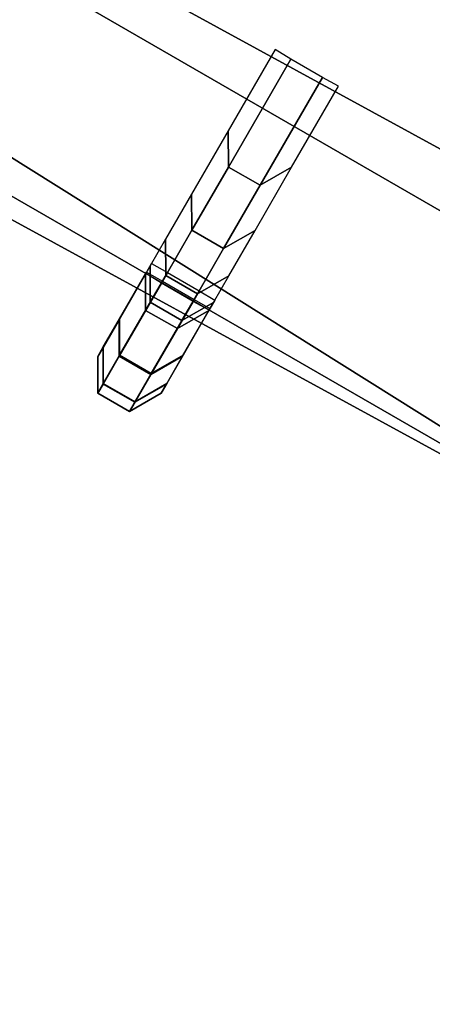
# Model space of a CAD drawing. Header units: inches. Extents: x 0 to 54.6, y -45.5 to 0.
# Tile 19 of 256: x 17.3914 to 17.4501, y -32.7408 to -32.6007. Entities that reach past the tile are written whole.
import ezdxf

# ---------------------------------------------------------------- set-up
doc = ezdxf.new("R2010")
doc.units = ezdxf.units.IN
doc.header["$LTSCALE"] = 0.03937
doc.header["$MEASUREMENT"] = 0
doc.layers.add('A-FURN-3-ST', color=151, linetype='Continuous')
doc.layers.add('A-FURN-3-STITCH', color=15, linetype='Continuous')

msp = doc.modelspace()

# ---------------------------------------------------------------- meshes
at = {"layer": 'A-FURN-3-ST'}
mesh = msp.add_polyface(dxfattribs=at)
corners = [(39.06533, -20.74006, 18), (38.16059, -19.54172, 17.96252), (37.47142, -19.32054, 18), (36.57999, -18.20316, 17.96252), (35.82597, -17.9611, 18), (38.67381, -18.95725, 17.1847), (38.69854, -18.92909, 16.9), (37.07195, -17.60069, 17.1847), (38.6013, -19.03983, 17.45), (37.00245, -17.68581, 17.45), (36.89188, -17.82121, 17.67782), (38.48596, -19.17118, 17.67782), (36.74779, -17.99767, 17.85263), (38.33564, -19.34237, 17.85263), (38.69854, -18.92909, 5.5), (37.09566, -17.57166, 16.9), (38.67335, -18.95762, 5.30866), (37.09566, -17.57166, 5.5), (38.36833, -19.30453, 5), (36.90024, -17.81057, 5.03806), (38.49465, -19.16082, 5.03806), (20.55498, -34.05621, 5), (19.17363, -33.12322, 5), (50.23391, -33.70876, 5), (17.75, -32.2561, 5), (49.15289, -31.92886, 5), (16.28724, -31.45676, 5), (48.00884, -30.18881, 5), (46.80321, -28.49085, 5), (45.53756, -26.83713, 5), (44.21351, -25.2298, 5), (42.83275, -23.67091, 5), (41.39707, -22.16245, 5), (39.90829, -20.70637, 5), (36.77916, -17.95873, 5), (14.78857, -30.72697, 5), (35.14282, -16.67069, 5), (33.46141, -15.44207, 5), (31.73709, -14.27445, 5), (29.97207, -13.16931, 5), (28.16861, -12.12808, 5), (20.90301, -33.56747, 18), (49.71429, -34.00877, 18), (19.49801, -32.61847, 18), (48.60507, -32.18524, 18), (18.05, -31.73648, 18), (16.56218, -30.92346, 18), (47.429, -30.4041, 18), (46.18769, -28.6678, 18), (44.88285, -26.97872, 18), (43.51627, -25.33919, 18), (42.08984, -23.75146, 18), (40.60551, -22.21771, 18), (34.13123, -16.66361, 18), (32.38955, -15.42985, 18), (30.60332, -14.26152, 18), (15.03782, -30.18119, 18), (28.775, -13.16024, 18), (26.9071, -12.12751, 18)]
mesh.append_faces([[corners[k] for k in face] for face in [(0, 1, 2), (2, 1, 3), (2, 3, 4), (5, 6, 7), (8, 9, 10, 11), (11, 10, 12, 13), (13, 12, 3, 1), (6, 14, 15), (14, 16, 17), (18, 19, 20), (21, 22, 23), (23, 22, 24), (25, 24, 26), (25, 26, 27), (27, 26, 28), (28, 26, 29), (29, 26, 30), (30, 26, 31), (31, 26, 32), (32, 26, 33), (33, 26, 18), (18, 26, 34), (34, 35, 36), (36, 35, 37), (37, 35, 38), (38, 35, 39), (39, 35, 40), (41, 42, 43), (43, 44, 45), (45, 44, 46), (46, 44, 47), (46, 47, 48), (48, 49, 46), (46, 49, 50), (46, 50, 51), (51, 52, 46), (46, 52, 0), (46, 0, 2), (2, 4, 46), (46, 4, 53), (46, 53, 54), (54, 55, 46), (56, 55, 57), (56, 57, 58)]])
mesh = msp.add_polyface(dxfattribs=at)
corners = [(19.95572, -33.25937, 17.96252), (19.49801, -32.61847, 18), (18.59984, -32.39311, 17.96252), (18.05, -31.73648, 18), (17.20642, -31.58862, 17.96252), (16.56218, -30.92346, 18), (15.77828, -30.84753, 17.96252), (15.03782, -30.18119, 18), (15.43562, -31.5458, 17.1847), (16.05798, -31.90111, 16.9), (16.83274, -32.2708, 17.1847), (16.88554, -32.17442, 17.45), (15.48403, -31.44715, 17.45), (16.96952, -32.0211, 17.67782), (15.56104, -31.29021, 17.67782), (17.07897, -31.8213, 17.85263), (15.6614, -31.08569, 17.85263), (17.5, -32.68911, 16.9), (18.1959, -33.05782, 17.1847), (18.25297, -32.96391, 17.45), (18.34375, -32.81452, 17.67782), (18.46206, -32.61983, 17.85263), (18.90344, -33.54393, 16.9), (19.52233, -33.90526, 17.1847), (19.58356, -33.81401, 17.45), (19.68096, -33.66885, 17.67782), (19.8079, -33.47967, 17.85263), (18.90344, -33.54393, 5.5), (20.26521, -34.46369, 16.9), (17.5, -32.68911, 5.5), (16.05798, -31.90111, 5.5), (14.58057, -31.18166, 5.5), (19.17363, -33.12322, 5), (19.07025, -33.28423, 5.03806), (17.75, -32.2561, 5), (17.65433, -32.4218, 5.03806), (16.19949, -31.6268, 5.03806), (17.57322, -32.56228, 5.14645), (16.1251, -31.77095, 5.14645), (17.51903, -32.65615, 5.30866), (16.07541, -31.86727, 5.30866), (18.92403, -33.51192, 5.30866), (20.26521, -34.46369, 5.5), (14.70893, -30.90096, 5.03806), (16.28724, -31.45676, 5), (18.9826, -33.42073, 5.14645)]
mesh.append_faces([[corners[k] for k in face] for face in [(0, 1, 2), (2, 1, 3), (2, 3, 4), (4, 3, 5), (4, 5, 6), (6, 5, 7), (8, 9, 10), (8, 10, 11, 12), (12, 11, 13, 14), (14, 13, 15, 16), (16, 15, 4, 6), (9, 17, 10), (10, 17, 18), (10, 18, 19, 11), (11, 19, 20, 13), (13, 20, 21, 15), (15, 21, 2, 4), (17, 22, 18), (18, 22, 23), (18, 23, 24, 19), (19, 24, 25, 20), (20, 25, 26, 21), (21, 26, 0, 2), (27, 28, 22), (27, 22, 29), (29, 22, 17), (29, 17, 30), (30, 17, 9), (30, 9, 31), (32, 33, 34), (34, 33, 35), (34, 35, 36), (36, 35, 37, 38), (38, 37, 39, 40), (40, 39, 29), (29, 39, 27), (27, 39, 41), (27, 41, 42), (29, 30, 40), (40, 30, 31), (43, 44, 36), (44, 34, 36), (45, 41, 39, 37), (33, 45, 37, 35)]])
at = {"layer": 'A-FURN-3-STITCH'}
mesh = msp.add_polymesh((7, 4), dxfattribs=at)
for k, corner in enumerate([(17.4102, -32.63541, 16.95237), (17.41247, -32.63668, 16.95237), (17.41698, -32.63929, 16.95237), (17.41922, -32.64061, 16.95237), (17.40933, -32.63691, 16.99144), (17.40936, -32.64208, 16.99212), (17.41387, -32.64468, 16.99212), (17.41835, -32.64212, 16.99144), (17.41, -32.63576, 17.03052), (17.41002, -32.64092, 17.0312), (17.41453, -32.64353, 17.0312), (17.41902, -32.64097, 17.03052), (17.41219, -32.63196, 17.06937), (17.41222, -32.63712, 17.07005), (17.41673, -32.63973, 17.07005), (17.42121, -32.63717, 17.06937), (17.4159, -32.62553, 17.10776), (17.41593, -32.63069, 17.10844), (17.42044, -32.6333, 17.10844), (17.42492, -32.63074, 17.10776), (17.42111, -32.61652, 17.14545), (17.42114, -32.62168, 17.14613), (17.42565, -32.62428, 17.14613), (17.43013, -32.62172, 17.14545), (17.42778, -32.60497, 17.18221), (17.43001, -32.60631, 17.18222), (17.43452, -32.60892, 17.18222), (17.4368, -32.61018, 17.18221)]):
    mesh.set_mesh_vertex(divmod(k, 4), corner)
mesh = msp.add_polymesh((7, 4), dxfattribs=at)
for k, corner in enumerate([(17.40949, -32.63664, 16.6649), (17.41176, -32.63791, 16.6649), (17.41627, -32.64052, 16.6649), (17.41851, -32.64184, 16.6649), (17.40566, -32.64327, 16.70324), (17.40566, -32.64848, 16.70324), (17.41017, -32.65108, 16.70324), (17.41468, -32.64848, 16.70324), (17.40334, -32.64729, 16.74207), (17.40334, -32.65249, 16.74206), (17.40785, -32.6551, 16.74206), (17.41236, -32.65249, 16.74207), (17.40256, -32.64865, 16.78114), (17.40256, -32.65386, 16.78113), (17.40707, -32.65646, 16.78113), (17.41158, -32.65386, 16.78114), (17.4033, -32.64736, 16.82021), (17.4033, -32.65257, 16.82021), (17.40781, -32.65517, 16.82021), (17.41232, -32.65257, 16.82021), (17.40558, -32.64342, 16.85905), (17.40558, -32.64862, 16.85904), (17.41009, -32.65123, 16.85904), (17.4146, -32.64862, 16.85905), (17.40937, -32.63685, 16.89741), (17.4116, -32.63819, 16.89741), (17.41611, -32.6408, 16.89741), (17.41839, -32.64206, 16.89741)]):
    mesh.set_mesh_vertex(divmod(k, 4), corner)
mesh = msp.add_polymesh((7, 4), dxfattribs=at)
for k, corner in enumerate([(17.40949, -32.63664, 16.38685), (17.41176, -32.63791, 16.38685), (17.41627, -32.64052, 16.38685), (17.41851, -32.64184, 16.38685), (17.40566, -32.64327, 16.42519), (17.40566, -32.64848, 16.42519), (17.41017, -32.65108, 16.42519), (17.41468, -32.64848, 16.42519), (17.40334, -32.64729, 16.46402), (17.40334, -32.65249, 16.46402), (17.40785, -32.6551, 16.46402), (17.41236, -32.65249, 16.46402), (17.40256, -32.64865, 16.50309), (17.40256, -32.65386, 16.50308), (17.40707, -32.65646, 16.50308), (17.41158, -32.65386, 16.50309), (17.4033, -32.64736, 16.54216), (17.4033, -32.65257, 16.54216), (17.40781, -32.65517, 16.54216), (17.41232, -32.65257, 16.54216), (17.40558, -32.64342, 16.581), (17.40558, -32.64862, 16.58099), (17.41009, -32.65123, 16.58099), (17.4146, -32.64862, 16.581), (17.40937, -32.63685, 16.61936), (17.4116, -32.63819, 16.61936), (17.41611, -32.6408, 16.61936), (17.41839, -32.64206, 16.61936)]):
    mesh.set_mesh_vertex(divmod(k, 4), corner)
mesh = msp.add_polymesh((7, 4), dxfattribs=at)
for k, corner in enumerate([(17.40949, -32.63664, 16.1088), (17.41176, -32.63791, 16.1088), (17.41627, -32.64052, 16.1088), (17.41851, -32.64184, 16.1088), (17.40566, -32.64327, 16.14715), (17.40566, -32.64848, 16.14714), (17.41017, -32.65108, 16.14714), (17.41468, -32.64848, 16.14715), (17.40334, -32.64729, 16.18597), (17.40334, -32.65249, 16.18597), (17.40785, -32.6551, 16.18597), (17.41236, -32.65249, 16.18597), (17.40256, -32.64865, 16.22504), (17.40256, -32.65386, 16.22504), (17.40707, -32.65646, 16.22504), (17.41158, -32.65386, 16.22504), (17.4033, -32.64736, 16.26411), (17.4033, -32.65257, 16.26411), (17.40781, -32.65517, 16.26411), (17.41232, -32.65257, 16.26411), (17.40558, -32.64342, 16.30295), (17.40558, -32.64862, 16.30294), (17.41009, -32.65123, 16.30294), (17.4146, -32.64862, 16.30295), (17.40937, -32.63685, 16.34131), (17.4116, -32.63819, 16.34131), (17.41611, -32.6408, 16.34131), (17.41839, -32.64206, 16.34131)]):
    mesh.set_mesh_vertex(divmod(k, 4), corner)
mesh = msp.add_polymesh((7, 4), dxfattribs=at)
for k, corner in enumerate([(17.40949, -32.63664, 15.83075), (17.41176, -32.63791, 15.83075), (17.41627, -32.64052, 15.83075), (17.41851, -32.64184, 15.83075), (17.40566, -32.64327, 15.8691), (17.40566, -32.64848, 15.86909), (17.41017, -32.65108, 15.86909), (17.41468, -32.64848, 15.8691), (17.40334, -32.64729, 15.90792), (17.40334, -32.65249, 15.90792), (17.40785, -32.6551, 15.90792), (17.41236, -32.65249, 15.90792), (17.40256, -32.64865, 15.94699), (17.40256, -32.65386, 15.94699), (17.40707, -32.65646, 15.94699), (17.41158, -32.65386, 15.94699), (17.4033, -32.64736, 15.98607), (17.4033, -32.65257, 15.98606), (17.40781, -32.65517, 15.98606), (17.41232, -32.65257, 15.98607), (17.40558, -32.64342, 16.0249), (17.40558, -32.64862, 16.0249), (17.41009, -32.65123, 16.0249), (17.4146, -32.64862, 16.0249), (17.40937, -32.63685, 16.06326), (17.4116, -32.63819, 16.06326), (17.41611, -32.6408, 16.06326), (17.41839, -32.64206, 16.06326)]):
    mesh.set_mesh_vertex(divmod(k, 4), corner)
mesh = msp.add_polymesh((7, 4), dxfattribs=at)
for k, corner in enumerate([(17.40949, -32.63664, 15.5527), (17.41176, -32.63791, 15.5527), (17.41627, -32.64052, 15.5527), (17.41851, -32.64184, 15.5527), (17.40566, -32.64327, 15.59105), (17.40566, -32.64848, 15.59104), (17.41017, -32.65108, 15.59104), (17.41468, -32.64848, 15.59105), (17.40334, -32.64729, 15.62987), (17.40334, -32.65249, 15.62987), (17.40785, -32.6551, 15.62987), (17.41236, -32.65249, 15.62987), (17.40256, -32.64865, 15.66894), (17.40256, -32.65386, 15.66894), (17.40707, -32.65646, 15.66894), (17.41158, -32.65386, 15.66894), (17.4033, -32.64736, 15.70802), (17.4033, -32.65257, 15.70801), (17.40781, -32.65517, 15.70801), (17.41232, -32.65257, 15.70802), (17.40558, -32.64342, 15.74685), (17.40558, -32.64862, 15.74685), (17.41009, -32.65123, 15.74685), (17.4146, -32.64862, 15.74685), (17.40937, -32.63685, 15.78521), (17.4116, -32.63819, 15.78521), (17.41611, -32.6408, 15.78521), (17.41839, -32.64206, 15.78521)]):
    mesh.set_mesh_vertex(divmod(k, 4), corner)
mesh = msp.add_polymesh((7, 4), dxfattribs=at)
for k, corner in enumerate([(17.40949, -32.63664, 15.27466), (17.41176, -32.63791, 15.27466), (17.41627, -32.64052, 15.27466), (17.41851, -32.64184, 15.27466), (17.40566, -32.64327, 15.313), (17.40566, -32.64848, 15.31299), (17.41017, -32.65108, 15.31299), (17.41468, -32.64848, 15.313), (17.40334, -32.64729, 15.35182), (17.40334, -32.65249, 15.35182), (17.40785, -32.6551, 15.35182), (17.41236, -32.65249, 15.35182), (17.40256, -32.64865, 15.39089), (17.40256, -32.65386, 15.39089), (17.40707, -32.65646, 15.39089), (17.41158, -32.65386, 15.39089), (17.4033, -32.64736, 15.42997), (17.4033, -32.65257, 15.42996), (17.40781, -32.65517, 15.42996), (17.41232, -32.65257, 15.42997), (17.40558, -32.64342, 15.4688), (17.40558, -32.64862, 15.4688), (17.41009, -32.65123, 15.4688), (17.4146, -32.64862, 15.4688), (17.40937, -32.63685, 15.50716), (17.4116, -32.63819, 15.50716), (17.41611, -32.6408, 15.50716), (17.41839, -32.64206, 15.50716)]):
    mesh.set_mesh_vertex(divmod(k, 4), corner)
mesh = msp.add_polymesh((7, 4), dxfattribs=at)
for k, corner in enumerate([(17.40949, -32.63664, 14.99661), (17.41176, -32.63791, 14.99661), (17.41627, -32.64052, 14.99661), (17.41851, -32.64184, 14.99661), (17.40566, -32.64327, 15.03495), (17.40566, -32.64848, 15.03495), (17.41017, -32.65108, 15.03495), (17.41468, -32.64848, 15.03495), (17.40334, -32.64729, 15.07378), (17.40334, -32.65249, 15.07377), (17.40785, -32.6551, 15.07377), (17.41236, -32.65249, 15.07378), (17.40256, -32.64865, 15.11285), (17.40256, -32.65386, 15.11284), (17.40707, -32.65646, 15.11284), (17.41158, -32.65386, 15.11285), (17.4033, -32.64736, 15.15192), (17.4033, -32.65257, 15.15191), (17.40781, -32.65517, 15.15191), (17.41232, -32.65257, 15.15192), (17.40558, -32.64342, 15.19075), (17.40558, -32.64862, 15.19075), (17.41009, -32.65123, 15.19075), (17.4146, -32.64862, 15.19075), (17.40937, -32.63685, 15.22911), (17.4116, -32.63819, 15.22911), (17.41611, -32.6408, 15.22911), (17.41839, -32.64206, 15.22911)]):
    mesh.set_mesh_vertex(divmod(k, 4), corner)
mesh = msp.add_polymesh((7, 4), dxfattribs=at)
for k, corner in enumerate([(17.40949, -32.63664, 14.71856), (17.41176, -32.63791, 14.71856), (17.41627, -32.64052, 14.71856), (17.41851, -32.64184, 14.71856), (17.40566, -32.64327, 14.7569), (17.40566, -32.64848, 14.7569), (17.41017, -32.65108, 14.7569), (17.41468, -32.64848, 14.7569), (17.40334, -32.64729, 14.79573), (17.40334, -32.65249, 14.79572), (17.40785, -32.6551, 14.79572), (17.41236, -32.65249, 14.79573), (17.40256, -32.64865, 14.8348), (17.40256, -32.65386, 14.83479), (17.40707, -32.65646, 14.83479), (17.41158, -32.65386, 14.8348), (17.4033, -32.64736, 14.87387), (17.4033, -32.65257, 14.87387), (17.40781, -32.65517, 14.87387), (17.41232, -32.65257, 14.87387), (17.40558, -32.64342, 14.91271), (17.40558, -32.64862, 14.9127), (17.41009, -32.65123, 14.9127), (17.4146, -32.64862, 14.91271), (17.40937, -32.63685, 14.95106), (17.4116, -32.63819, 14.95106), (17.41611, -32.6408, 14.95106), (17.41839, -32.64206, 14.95106)]):
    mesh.set_mesh_vertex(divmod(k, 4), corner)
mesh = msp.add_polymesh((7, 4), dxfattribs=at)
for k, corner in enumerate([(17.40949, -32.63664, 14.44051), (17.41176, -32.63791, 14.44051), (17.41627, -32.64052, 14.44051), (17.41851, -32.64184, 14.44051), (17.40566, -32.64327, 14.47885), (17.40566, -32.64848, 14.47885), (17.41017, -32.65108, 14.47885), (17.41468, -32.64848, 14.47885), (17.40334, -32.64729, 14.51768), (17.40334, -32.65249, 14.51767), (17.40785, -32.6551, 14.51767), (17.41236, -32.65249, 14.51768), (17.40256, -32.64865, 14.55675), (17.40256, -32.65386, 14.55674), (17.40707, -32.65646, 14.55674), (17.41158, -32.65386, 14.55675), (17.4033, -32.64736, 14.59582), (17.4033, -32.65257, 14.59582), (17.40781, -32.65517, 14.59582), (17.41232, -32.65257, 14.59582), (17.40558, -32.64342, 14.63466), (17.40558, -32.64862, 14.63465), (17.41009, -32.65123, 14.63465), (17.4146, -32.64862, 14.63466), (17.40937, -32.63685, 14.67302), (17.4116, -32.63819, 14.67302), (17.41611, -32.6408, 14.67302), (17.41839, -32.64206, 14.67302)]):
    mesh.set_mesh_vertex(divmod(k, 4), corner)
mesh = msp.add_polymesh((7, 4), dxfattribs=at)
for k, corner in enumerate([(17.40949, -32.63664, 14.16246), (17.41176, -32.63791, 14.16246), (17.41627, -32.64052, 14.16246), (17.41851, -32.64184, 14.16246), (17.40566, -32.64327, 14.2008), (17.40566, -32.64848, 14.2008), (17.41017, -32.65108, 14.2008), (17.41468, -32.64848, 14.2008), (17.40334, -32.64729, 14.23963), (17.40334, -32.65249, 14.23962), (17.40785, -32.6551, 14.23962), (17.41236, -32.65249, 14.23963), (17.40256, -32.64865, 14.2787), (17.40256, -32.65386, 14.27869), (17.40707, -32.65646, 14.27869), (17.41158, -32.65386, 14.2787), (17.4033, -32.64736, 14.31777), (17.4033, -32.65257, 14.31777), (17.40781, -32.65517, 14.31777), (17.41232, -32.65257, 14.31777), (17.40558, -32.64342, 14.35661), (17.40558, -32.64862, 14.3566), (17.41009, -32.65123, 14.3566), (17.4146, -32.64862, 14.35661), (17.40937, -32.63685, 14.39497), (17.4116, -32.63819, 14.39497), (17.41611, -32.6408, 14.39497), (17.41839, -32.64206, 14.39497)]):
    mesh.set_mesh_vertex(divmod(k, 4), corner)
mesh = msp.add_polymesh((7, 4), dxfattribs=at)
for k, corner in enumerate([(17.40949, -32.63664, 13.88441), (17.41176, -32.63791, 13.88441), (17.41627, -32.64052, 13.88441), (17.41851, -32.64184, 13.88441), (17.40566, -32.64327, 13.92275), (17.40566, -32.64848, 13.92275), (17.41017, -32.65108, 13.92275), (17.41468, -32.64848, 13.92275), (17.40334, -32.64729, 13.96158), (17.40334, -32.65249, 13.96158), (17.40785, -32.6551, 13.96158), (17.41236, -32.65249, 13.96158), (17.40256, -32.64865, 14.00065), (17.40256, -32.65386, 14.00065), (17.40707, -32.65646, 14.00065), (17.41158, -32.65386, 14.00065), (17.4033, -32.64736, 14.03972), (17.4033, -32.65257, 14.03972), (17.40781, -32.65517, 14.03972), (17.41232, -32.65257, 14.03972), (17.40558, -32.64342, 14.07856), (17.40558, -32.64862, 14.07855), (17.41009, -32.65123, 14.07855), (17.4146, -32.64862, 14.07856), (17.40937, -32.63685, 14.11692), (17.4116, -32.63819, 14.11692), (17.41611, -32.6408, 14.11692), (17.41839, -32.64206, 14.11692)]):
    mesh.set_mesh_vertex(divmod(k, 4), corner)
mesh = msp.add_polymesh((7, 4), dxfattribs=at)
for k, corner in enumerate([(17.40949, -32.63664, 13.60636), (17.41176, -32.63791, 13.60636), (17.41627, -32.64052, 13.60636), (17.41851, -32.64184, 13.60636), (17.40566, -32.64327, 13.64471), (17.40566, -32.64848, 13.6447), (17.41017, -32.65108, 13.6447), (17.41468, -32.64848, 13.64471), (17.40334, -32.64729, 13.68353), (17.40334, -32.65249, 13.68353), (17.40785, -32.6551, 13.68353), (17.41236, -32.65249, 13.68353), (17.40256, -32.64865, 13.7226), (17.40256, -32.65386, 13.7226), (17.40707, -32.65646, 13.7226), (17.41158, -32.65386, 13.7226), (17.4033, -32.64736, 13.76167), (17.4033, -32.65257, 13.76167), (17.40781, -32.65517, 13.76167), (17.41232, -32.65257, 13.76167), (17.40558, -32.64342, 13.80051), (17.40558, -32.64862, 13.80051), (17.41009, -32.65123, 13.80051), (17.4146, -32.64862, 13.80051), (17.40937, -32.63685, 13.83887), (17.4116, -32.63819, 13.83887), (17.41611, -32.6408, 13.83887), (17.41839, -32.64206, 13.83887)]):
    mesh.set_mesh_vertex(divmod(k, 4), corner)
mesh = msp.add_polymesh((7, 4), dxfattribs=at)
for k, corner in enumerate([(17.40949, -32.63664, 13.32831), (17.41176, -32.63791, 13.32831), (17.41627, -32.64052, 13.32831), (17.41851, -32.64184, 13.32831), (17.40566, -32.64327, 13.36666), (17.40566, -32.64848, 13.36665), (17.41017, -32.65108, 13.36665), (17.41468, -32.64848, 13.36666), (17.40334, -32.64729, 13.40548), (17.40334, -32.65249, 13.40548), (17.40785, -32.6551, 13.40548), (17.41236, -32.65249, 13.40548), (17.40256, -32.64865, 13.44455), (17.40256, -32.65386, 13.44455), (17.40707, -32.65646, 13.44455), (17.41158, -32.65386, 13.44455), (17.4033, -32.64736, 13.48363), (17.4033, -32.65257, 13.48362), (17.40781, -32.65517, 13.48362), (17.41232, -32.65257, 13.48363), (17.40558, -32.64342, 13.52246), (17.40558, -32.64862, 13.52246), (17.41009, -32.65123, 13.52246), (17.4146, -32.64862, 13.52246), (17.40937, -32.63685, 13.56082), (17.4116, -32.63819, 13.56082), (17.41611, -32.6408, 13.56082), (17.41839, -32.64206, 13.56082)]):
    mesh.set_mesh_vertex(divmod(k, 4), corner)
mesh = msp.add_polymesh((7, 4), dxfattribs=at)
for k, corner in enumerate([(17.40949, -32.63664, 13.05027), (17.41176, -32.63791, 13.05027), (17.41627, -32.64052, 13.05027), (17.41851, -32.64184, 13.05027), (17.40566, -32.64327, 13.08861), (17.40566, -32.64848, 13.0886), (17.41017, -32.65108, 13.0886), (17.41468, -32.64848, 13.08861), (17.40334, -32.64729, 13.12743), (17.40334, -32.65249, 13.12743), (17.40785, -32.6551, 13.12743), (17.41236, -32.65249, 13.12743), (17.40256, -32.64865, 13.1665), (17.40256, -32.65386, 13.1665), (17.40707, -32.65646, 13.1665), (17.41158, -32.65386, 13.1665), (17.4033, -32.64736, 13.20558), (17.4033, -32.65257, 13.20557), (17.40781, -32.65517, 13.20557), (17.41232, -32.65257, 13.20558), (17.40558, -32.64342, 13.24441), (17.40558, -32.64862, 13.24441), (17.41009, -32.65123, 13.24441), (17.4146, -32.64862, 13.24441), (17.40937, -32.63685, 13.28277), (17.4116, -32.63819, 13.28277), (17.41611, -32.6408, 13.28277), (17.41839, -32.64206, 13.28277)]):
    mesh.set_mesh_vertex(divmod(k, 4), corner)
mesh = msp.add_polymesh((7, 4), dxfattribs=at)
for k, corner in enumerate([(17.40949, -32.63664, 12.77222), (17.41176, -32.63791, 12.77222), (17.41627, -32.64052, 12.77222), (17.41851, -32.64184, 12.77222), (17.40566, -32.64327, 12.81056), (17.40566, -32.64848, 12.81056), (17.41017, -32.65108, 12.81056), (17.41468, -32.64848, 12.81056), (17.40334, -32.64729, 12.84939), (17.40334, -32.65249, 12.84938), (17.40785, -32.6551, 12.84938), (17.41236, -32.65249, 12.84939), (17.40256, -32.64865, 12.88846), (17.40256, -32.65386, 12.88845), (17.40707, -32.65646, 12.88845), (17.41158, -32.65386, 12.88846), (17.4033, -32.64736, 12.92753), (17.4033, -32.65257, 12.92752), (17.40781, -32.65517, 12.92752), (17.41232, -32.65257, 12.92753), (17.40558, -32.64342, 12.96636), (17.40558, -32.64862, 12.96636), (17.41009, -32.65123, 12.96636), (17.4146, -32.64862, 12.96636), (17.40937, -32.63685, 13.00472), (17.4116, -32.63819, 13.00472), (17.41611, -32.6408, 13.00472), (17.41839, -32.64206, 13.00472)]):
    mesh.set_mesh_vertex(divmod(k, 4), corner)
mesh = msp.add_polymesh((7, 4), dxfattribs=at)
for k, corner in enumerate([(17.40949, -32.63664, 12.49417), (17.41176, -32.63791, 12.49417), (17.41627, -32.64052, 12.49417), (17.41851, -32.64184, 12.49417), (17.40566, -32.64327, 12.53251), (17.40566, -32.64848, 12.53251), (17.41017, -32.65108, 12.53251), (17.41468, -32.64848, 12.53251), (17.40334, -32.64729, 12.57134), (17.40334, -32.65249, 12.57133), (17.40785, -32.6551, 12.57133), (17.41236, -32.65249, 12.57134), (17.40256, -32.64865, 12.61041), (17.40256, -32.65386, 12.6104), (17.40707, -32.65646, 12.6104), (17.41158, -32.65386, 12.61041), (17.4033, -32.64736, 12.64948), (17.4033, -32.65257, 12.64947), (17.40781, -32.65517, 12.64947), (17.41232, -32.65257, 12.64948), (17.40558, -32.64342, 12.68832), (17.40558, -32.64862, 12.68831), (17.41009, -32.65123, 12.68831), (17.4146, -32.64862, 12.68832), (17.40937, -32.63685, 12.72667), (17.4116, -32.63819, 12.72667), (17.41611, -32.6408, 12.72667), (17.41839, -32.64206, 12.72667)]):
    mesh.set_mesh_vertex(divmod(k, 4), corner)
mesh = msp.add_polymesh((7, 4), dxfattribs=at)
for k, corner in enumerate([(17.40949, -32.63664, 12.21612), (17.41176, -32.63791, 12.21612), (17.41627, -32.64052, 12.21612), (17.41851, -32.64184, 12.21612), (17.40566, -32.64327, 12.25446), (17.40566, -32.64848, 12.25446), (17.41017, -32.65108, 12.25446), (17.41468, -32.64848, 12.25446), (17.40334, -32.64729, 12.29329), (17.40334, -32.65249, 12.29328), (17.40785, -32.6551, 12.29328), (17.41236, -32.65249, 12.29329), (17.40256, -32.64865, 12.33236), (17.40256, -32.65386, 12.33235), (17.40707, -32.65646, 12.33235), (17.41158, -32.65386, 12.33236), (17.4033, -32.64736, 12.37143), (17.4033, -32.65257, 12.37143), (17.40781, -32.65517, 12.37143), (17.41232, -32.65257, 12.37143), (17.40558, -32.64342, 12.41027), (17.40558, -32.64862, 12.41026), (17.41009, -32.65123, 12.41026), (17.4146, -32.64862, 12.41027), (17.40937, -32.63685, 12.44863), (17.4116, -32.63819, 12.44863), (17.41611, -32.6408, 12.44863), (17.41839, -32.64206, 12.44863)]):
    mesh.set_mesh_vertex(divmod(k, 4), corner)
mesh = msp.add_polymesh((7, 4), dxfattribs=at)
for k, corner in enumerate([(17.40949, -32.63664, 11.93807), (17.41176, -32.63791, 11.93807), (17.41627, -32.64052, 11.93807), (17.41851, -32.64184, 11.93807), (17.40566, -32.64327, 11.97641), (17.40566, -32.64848, 11.97641), (17.41017, -32.65108, 11.97641), (17.41468, -32.64848, 11.97641), (17.40334, -32.64729, 12.01524), (17.40334, -32.65249, 12.01523), (17.40785, -32.6551, 12.01523), (17.41236, -32.65249, 12.01524), (17.40256, -32.64865, 12.05431), (17.40256, -32.65386, 12.0543), (17.40707, -32.65646, 12.0543), (17.41158, -32.65386, 12.05431), (17.4033, -32.64736, 12.09338), (17.4033, -32.65257, 12.09338), (17.40781, -32.65517, 12.09338), (17.41232, -32.65257, 12.09338), (17.40558, -32.64342, 12.13222), (17.40558, -32.64862, 12.13221), (17.41009, -32.65123, 12.13221), (17.4146, -32.64862, 12.13222), (17.40937, -32.63685, 12.17058), (17.4116, -32.63819, 12.17058), (17.41611, -32.6408, 12.17058), (17.41839, -32.64206, 12.17058)]):
    mesh.set_mesh_vertex(divmod(k, 4), corner)
mesh = msp.add_polymesh((7, 4), dxfattribs=at)
for k, corner in enumerate([(17.40949, -32.63664, 11.66002), (17.41176, -32.63791, 11.66002), (17.41627, -32.64052, 11.66002), (17.41851, -32.64184, 11.66002), (17.40566, -32.64327, 11.69836), (17.40566, -32.64848, 11.69836), (17.41017, -32.65108, 11.69836), (17.41468, -32.64848, 11.69836), (17.40334, -32.64729, 11.73719), (17.40334, -32.65249, 11.73719), (17.40785, -32.6551, 11.73719), (17.41236, -32.65249, 11.73719), (17.40256, -32.64865, 11.77626), (17.40256, -32.65386, 11.77626), (17.40707, -32.65646, 11.77626), (17.41158, -32.65386, 11.77626), (17.4033, -32.64736, 11.81533), (17.4033, -32.65257, 11.81533), (17.40781, -32.65517, 11.81533), (17.41232, -32.65257, 11.81533), (17.40558, -32.64342, 11.85417), (17.40558, -32.64862, 11.85416), (17.41009, -32.65123, 11.85416), (17.4146, -32.64862, 11.85417), (17.40937, -32.63685, 11.89253), (17.4116, -32.63819, 11.89253), (17.41611, -32.6408, 11.89253), (17.41839, -32.64206, 11.89253)]):
    mesh.set_mesh_vertex(divmod(k, 4), corner)
mesh = msp.add_polymesh((7, 4), dxfattribs=at)
for k, corner in enumerate([(17.40949, -32.63664, 11.38197), (17.41176, -32.63791, 11.38197), (17.41627, -32.64052, 11.38197), (17.41851, -32.64184, 11.38197), (17.40566, -32.64327, 11.42032), (17.40566, -32.64848, 11.42031), (17.41017, -32.65108, 11.42031), (17.41468, -32.64848, 11.42032), (17.40334, -32.64729, 11.45914), (17.40334, -32.65249, 11.45914), (17.40785, -32.6551, 11.45914), (17.41236, -32.65249, 11.45914), (17.40256, -32.64865, 11.49821), (17.40256, -32.65386, 11.49821), (17.40707, -32.65646, 11.49821), (17.41158, -32.65386, 11.49821), (17.4033, -32.64736, 11.53728), (17.4033, -32.65257, 11.53728), (17.40781, -32.65517, 11.53728), (17.41232, -32.65257, 11.53728), (17.40558, -32.64342, 11.57612), (17.40558, -32.64862, 11.57612), (17.41009, -32.65123, 11.57612), (17.4146, -32.64862, 11.57612), (17.40937, -32.63685, 11.61448), (17.4116, -32.63819, 11.61448), (17.41611, -32.6408, 11.61448), (17.41839, -32.64206, 11.61448)]):
    mesh.set_mesh_vertex(divmod(k, 4), corner)
mesh = msp.add_polymesh((7, 4), dxfattribs=at)
for k, corner in enumerate([(17.40949, -32.63664, 11.10392), (17.41176, -32.63791, 11.10392), (17.41627, -32.64052, 11.10392), (17.41851, -32.64184, 11.10392), (17.40566, -32.64327, 11.14227), (17.40566, -32.64848, 11.14226), (17.41017, -32.65108, 11.14226), (17.41468, -32.64848, 11.14227), (17.40334, -32.64729, 11.18109), (17.40334, -32.65249, 11.18109), (17.40785, -32.6551, 11.18109), (17.41236, -32.65249, 11.18109), (17.40256, -32.64865, 11.22016), (17.40256, -32.65386, 11.22016), (17.40707, -32.65646, 11.22016), (17.41158, -32.65386, 11.22016), (17.4033, -32.64736, 11.25924), (17.4033, -32.65257, 11.25923), (17.40781, -32.65517, 11.25923), (17.41232, -32.65257, 11.25924), (17.40558, -32.64342, 11.29807), (17.40558, -32.64862, 11.29807), (17.41009, -32.65123, 11.29807), (17.4146, -32.64862, 11.29807), (17.40937, -32.63685, 11.33643), (17.4116, -32.63819, 11.33643), (17.41611, -32.6408, 11.33643), (17.41839, -32.64206, 11.33643)]):
    mesh.set_mesh_vertex(divmod(k, 4), corner)
mesh = msp.add_polymesh((7, 4), dxfattribs=at)
for k, corner in enumerate([(17.40949, -32.63664, 10.82588), (17.41176, -32.63791, 10.82588), (17.41627, -32.64052, 10.82588), (17.41851, -32.64184, 10.82588), (17.40566, -32.64327, 10.86422), (17.40566, -32.64848, 10.86421), (17.41017, -32.65108, 10.86421), (17.41468, -32.64848, 10.86422), (17.40334, -32.64729, 10.90304), (17.40334, -32.65249, 10.90304), (17.40785, -32.6551, 10.90304), (17.41236, -32.65249, 10.90304), (17.40256, -32.64865, 10.94211), (17.40256, -32.65386, 10.94211), (17.40707, -32.65646, 10.94211), (17.41158, -32.65386, 10.94211), (17.4033, -32.64736, 10.98119), (17.4033, -32.65257, 10.98118), (17.40781, -32.65517, 10.98118), (17.41232, -32.65257, 10.98119), (17.40558, -32.64342, 11.02002), (17.40558, -32.64862, 11.02002), (17.41009, -32.65123, 11.02002), (17.4146, -32.64862, 11.02002), (17.40937, -32.63685, 11.05838), (17.4116, -32.63819, 11.05838), (17.41611, -32.6408, 11.05838), (17.41839, -32.64206, 11.05838)]):
    mesh.set_mesh_vertex(divmod(k, 4), corner)
mesh = msp.add_polymesh((7, 4), dxfattribs=at)
for k, corner in enumerate([(17.40949, -32.63664, 10.54783), (17.41176, -32.63791, 10.54783), (17.41627, -32.64052, 10.54783), (17.41851, -32.64184, 10.54783), (17.40566, -32.64327, 10.58617), (17.40566, -32.64848, 10.58616), (17.41017, -32.65108, 10.58616), (17.41468, -32.64848, 10.58617), (17.40334, -32.64729, 10.625), (17.40334, -32.65249, 10.62499), (17.40785, -32.6551, 10.62499), (17.41236, -32.65249, 10.625), (17.40256, -32.64865, 10.66407), (17.40256, -32.65386, 10.66406), (17.40707, -32.65646, 10.66406), (17.41158, -32.65386, 10.66407), (17.4033, -32.64736, 10.70314), (17.4033, -32.65257, 10.70313), (17.40781, -32.65517, 10.70313), (17.41232, -32.65257, 10.70314), (17.40558, -32.64342, 10.74197), (17.40558, -32.64862, 10.74197), (17.41009, -32.65123, 10.74197), (17.4146, -32.64862, 10.74197), (17.40937, -32.63685, 10.78033), (17.4116, -32.63819, 10.78033), (17.41611, -32.6408, 10.78033), (17.41839, -32.64206, 10.78033)]):
    mesh.set_mesh_vertex(divmod(k, 4), corner)
mesh = msp.add_polymesh((7, 4), dxfattribs=at)
for k, corner in enumerate([(17.40949, -32.63664, 10.26978), (17.41176, -32.63791, 10.26978), (17.41627, -32.64052, 10.26978), (17.41851, -32.64184, 10.26978), (17.40566, -32.64327, 10.30812), (17.40566, -32.64848, 10.30812), (17.41017, -32.65108, 10.30812), (17.41468, -32.64848, 10.30812), (17.40334, -32.64729, 10.34695), (17.40334, -32.65249, 10.34694), (17.40785, -32.6551, 10.34694), (17.41236, -32.65249, 10.34695), (17.40256, -32.64865, 10.38602), (17.40256, -32.65386, 10.38601), (17.40707, -32.65646, 10.38601), (17.41158, -32.65386, 10.38602), (17.4033, -32.64736, 10.42509), (17.4033, -32.65257, 10.42508), (17.40781, -32.65517, 10.42508), (17.41232, -32.65257, 10.42509), (17.40558, -32.64342, 10.46393), (17.40558, -32.64862, 10.46392), (17.41009, -32.65123, 10.46392), (17.4146, -32.64862, 10.46393), (17.40937, -32.63685, 10.50228), (17.4116, -32.63819, 10.50228), (17.41611, -32.6408, 10.50228), (17.41839, -32.64206, 10.50228)]):
    mesh.set_mesh_vertex(divmod(k, 4), corner)
mesh = msp.add_polymesh((7, 4), dxfattribs=at)
for k, corner in enumerate([(17.40949, -32.63664, 9.99173), (17.41176, -32.63791, 9.99173), (17.41627, -32.64052, 9.99173), (17.41851, -32.64184, 9.99173), (17.40566, -32.64327, 10.03007), (17.40566, -32.64848, 10.03007), (17.41017, -32.65108, 10.03007), (17.41468, -32.64848, 10.03007), (17.40334, -32.64729, 10.0689), (17.40334, -32.65249, 10.06889), (17.40785, -32.6551, 10.06889), (17.41236, -32.65249, 10.0689), (17.40256, -32.64865, 10.10797), (17.40256, -32.65386, 10.10796), (17.40707, -32.65646, 10.10796), (17.41158, -32.65386, 10.10797), (17.4033, -32.64736, 10.14704), (17.4033, -32.65257, 10.14704), (17.40781, -32.65517, 10.14704), (17.41232, -32.65257, 10.14704), (17.40558, -32.64342, 10.18588), (17.40558, -32.64862, 10.18587), (17.41009, -32.65123, 10.18587), (17.4146, -32.64862, 10.18588), (17.40937, -32.63685, 10.22424), (17.4116, -32.63819, 10.22424), (17.41611, -32.6408, 10.22424), (17.41839, -32.64206, 10.22424)]):
    mesh.set_mesh_vertex(divmod(k, 4), corner)
mesh = msp.add_polymesh((7, 4), dxfattribs=at)
for k, corner in enumerate([(17.40949, -32.63664, 9.71368), (17.41176, -32.63791, 9.71368), (17.41627, -32.64052, 9.71368), (17.41851, -32.64184, 9.71368), (17.40566, -32.64327, 9.75202), (17.40566, -32.64848, 9.75202), (17.41017, -32.65108, 9.75202), (17.41468, -32.64848, 9.75202), (17.40334, -32.64729, 9.79085), (17.40334, -32.65249, 9.79084), (17.40785, -32.6551, 9.79084), (17.41236, -32.65249, 9.79085), (17.40256, -32.64865, 9.82992), (17.40256, -32.65386, 9.82991), (17.40707, -32.65646, 9.82991), (17.41158, -32.65386, 9.82992), (17.4033, -32.64736, 9.86899), (17.4033, -32.65257, 9.86899), (17.40781, -32.65517, 9.86899), (17.41232, -32.65257, 9.86899), (17.40558, -32.64342, 9.90783), (17.40558, -32.64862, 9.90782), (17.41009, -32.65123, 9.90782), (17.4146, -32.64862, 9.90783), (17.40937, -32.63685, 9.94619), (17.4116, -32.63819, 9.94619), (17.41611, -32.6408, 9.94619), (17.41839, -32.64206, 9.94619)]):
    mesh.set_mesh_vertex(divmod(k, 4), corner)
mesh = msp.add_polymesh((7, 4), dxfattribs=at)
for k, corner in enumerate([(17.40949, -32.63664, 9.43563), (17.41176, -32.63791, 9.43563), (17.41627, -32.64052, 9.43563), (17.41851, -32.64184, 9.43563), (17.40566, -32.64327, 9.47397), (17.40566, -32.64848, 9.47397), (17.41017, -32.65108, 9.47397), (17.41468, -32.64848, 9.47397), (17.40334, -32.64729, 9.5128), (17.40334, -32.65249, 9.5128), (17.40785, -32.6551, 9.5128), (17.41236, -32.65249, 9.5128), (17.40256, -32.64865, 9.55187), (17.40256, -32.65386, 9.55187), (17.40707, -32.65646, 9.55187), (17.41158, -32.65386, 9.55187), (17.4033, -32.64736, 9.59094), (17.4033, -32.65257, 9.59094), (17.40781, -32.65517, 9.59094), (17.41232, -32.65257, 9.59094), (17.40558, -32.64342, 9.62978), (17.40558, -32.64862, 9.62977), (17.41009, -32.65123, 9.62977), (17.4146, -32.64862, 9.62978), (17.40937, -32.63685, 9.66814), (17.4116, -32.63819, 9.66814), (17.41611, -32.6408, 9.66814), (17.41839, -32.64206, 9.66814)]):
    mesh.set_mesh_vertex(divmod(k, 4), corner)
mesh = msp.add_polymesh((7, 4), dxfattribs=at)
for k, corner in enumerate([(17.40949, -32.63664, 9.15758), (17.41176, -32.63791, 9.15758), (17.41627, -32.64052, 9.15758), (17.41851, -32.64184, 9.15758), (17.40566, -32.64327, 9.19593), (17.40566, -32.64848, 9.19592), (17.41017, -32.65108, 9.19592), (17.41468, -32.64848, 9.19593), (17.40334, -32.64729, 9.23475), (17.40334, -32.65249, 9.23475), (17.40785, -32.6551, 9.23475), (17.41236, -32.65249, 9.23475), (17.40256, -32.64865, 9.27382), (17.40256, -32.65386, 9.27382), (17.40707, -32.65646, 9.27382), (17.41158, -32.65386, 9.27382), (17.4033, -32.64736, 9.31289), (17.4033, -32.65257, 9.31289), (17.40781, -32.65517, 9.31289), (17.41232, -32.65257, 9.31289), (17.40558, -32.64342, 9.35173), (17.40558, -32.64862, 9.35173), (17.41009, -32.65123, 9.35173), (17.4146, -32.64862, 9.35173), (17.40937, -32.63685, 9.39009), (17.4116, -32.63819, 9.39009), (17.41611, -32.6408, 9.39009), (17.41839, -32.64206, 9.39009)]):
    mesh.set_mesh_vertex(divmod(k, 4), corner)
mesh = msp.add_polymesh((7, 4), dxfattribs=at)
for k, corner in enumerate([(17.40949, -32.63664, 8.87953), (17.41176, -32.63791, 8.87953), (17.41627, -32.64052, 8.87953), (17.41851, -32.64184, 8.87953), (17.40566, -32.64327, 8.91788), (17.40566, -32.64848, 8.91787), (17.41017, -32.65108, 8.91787), (17.41468, -32.64848, 8.91788), (17.40334, -32.64729, 8.9567), (17.40334, -32.65249, 8.9567), (17.40785, -32.6551, 8.9567), (17.41236, -32.65249, 8.9567), (17.40256, -32.64865, 8.99577), (17.40256, -32.65386, 8.99577), (17.40707, -32.65646, 8.99577), (17.41158, -32.65386, 8.99577), (17.4033, -32.64736, 9.03485), (17.4033, -32.65257, 9.03484), (17.40781, -32.65517, 9.03484), (17.41232, -32.65257, 9.03485), (17.40558, -32.64342, 9.07368), (17.40558, -32.64862, 9.07368), (17.41009, -32.65123, 9.07368), (17.4146, -32.64862, 9.07368), (17.40937, -32.63685, 9.11204), (17.4116, -32.63819, 9.11204), (17.41611, -32.6408, 9.11204), (17.41839, -32.64206, 9.11204)]):
    mesh.set_mesh_vertex(divmod(k, 4), corner)
mesh = msp.add_polymesh((7, 4), dxfattribs=at)
for k, corner in enumerate([(17.40949, -32.63664, 8.60149), (17.41176, -32.63791, 8.60149), (17.41627, -32.64052, 8.60149), (17.41851, -32.64184, 8.60149), (17.40566, -32.64327, 8.63983), (17.40566, -32.64848, 8.63982), (17.41017, -32.65108, 8.63982), (17.41468, -32.64848, 8.63983), (17.40334, -32.64729, 8.67865), (17.40334, -32.65249, 8.67865), (17.40785, -32.6551, 8.67865), (17.41236, -32.65249, 8.67865), (17.40256, -32.64865, 8.71772), (17.40256, -32.65386, 8.71772), (17.40707, -32.65646, 8.71772), (17.41158, -32.65386, 8.71772), (17.4033, -32.64736, 8.7568), (17.4033, -32.65257, 8.75679), (17.40781, -32.65517, 8.75679), (17.41232, -32.65257, 8.7568), (17.40558, -32.64342, 8.79563), (17.40558, -32.64862, 8.79563), (17.41009, -32.65123, 8.79563), (17.4146, -32.64862, 8.79563), (17.40937, -32.63685, 8.83399), (17.4116, -32.63819, 8.83399), (17.41611, -32.6408, 8.83399), (17.41839, -32.64206, 8.83399)]):
    mesh.set_mesh_vertex(divmod(k, 4), corner)
mesh = msp.add_polymesh((7, 4), dxfattribs=at)
for k, corner in enumerate([(17.40949, -32.63664, 8.32344), (17.41176, -32.63791, 8.32344), (17.41627, -32.64052, 8.32344), (17.41851, -32.64184, 8.32344), (17.40566, -32.64327, 8.36178), (17.40566, -32.64848, 8.36177), (17.41017, -32.65108, 8.36177), (17.41468, -32.64848, 8.36178), (17.40334, -32.64729, 8.40061), (17.40334, -32.65249, 8.4006), (17.40785, -32.6551, 8.4006), (17.41236, -32.65249, 8.40061), (17.40256, -32.64865, 8.43967), (17.40256, -32.65386, 8.43967), (17.40707, -32.65646, 8.43967), (17.41158, -32.65386, 8.43967), (17.4033, -32.64736, 8.47875), (17.4033, -32.65257, 8.47874), (17.40781, -32.65517, 8.47874), (17.41232, -32.65257, 8.47875), (17.40558, -32.64342, 8.51758), (17.40558, -32.64862, 8.51758), (17.41009, -32.65123, 8.51758), (17.4146, -32.64862, 8.51758), (17.40937, -32.63685, 8.55594), (17.4116, -32.63819, 8.55594), (17.41611, -32.6408, 8.55594), (17.41839, -32.64206, 8.55594)]):
    mesh.set_mesh_vertex(divmod(k, 4), corner)
mesh = msp.add_polymesh((7, 4), dxfattribs=at)
for k, corner in enumerate([(17.40949, -32.63664, 8.04539), (17.41176, -32.63791, 8.04539), (17.41627, -32.64052, 8.04539), (17.41851, -32.64184, 8.04539), (17.40566, -32.64327, 8.08373), (17.40566, -32.64848, 8.08373), (17.41017, -32.65108, 8.08373), (17.41468, -32.64848, 8.08373), (17.40334, -32.64729, 8.12256), (17.40334, -32.65249, 8.12255), (17.40785, -32.6551, 8.12255), (17.41236, -32.65249, 8.12256), (17.40256, -32.64865, 8.16163), (17.40256, -32.65386, 8.16162), (17.40707, -32.65646, 8.16162), (17.41158, -32.65386, 8.16163), (17.4033, -32.64736, 8.2007), (17.4033, -32.65257, 8.20069), (17.40781, -32.65517, 8.20069), (17.41232, -32.65257, 8.2007), (17.40558, -32.64342, 8.23953), (17.40558, -32.64862, 8.23953), (17.41009, -32.65123, 8.23953), (17.4146, -32.64862, 8.23953), (17.40937, -32.63685, 8.27789), (17.4116, -32.63819, 8.27789), (17.41611, -32.6408, 8.27789), (17.41839, -32.64206, 8.27789)]):
    mesh.set_mesh_vertex(divmod(k, 4), corner)
mesh = msp.add_polymesh((7, 4), dxfattribs=at)
for k, corner in enumerate([(17.40949, -32.63664, 7.76734), (17.41176, -32.63791, 7.76734), (17.41627, -32.64052, 7.76734), (17.41851, -32.64184, 7.76734), (17.40566, -32.64327, 7.80568), (17.40566, -32.64848, 7.80568), (17.41017, -32.65108, 7.80568), (17.41468, -32.64848, 7.80568), (17.40334, -32.64729, 7.84451), (17.40334, -32.65249, 7.8445), (17.40785, -32.6551, 7.8445), (17.41236, -32.65249, 7.84451), (17.40256, -32.64865, 7.88358), (17.40256, -32.65386, 7.88357), (17.40707, -32.65646, 7.88357), (17.41158, -32.65386, 7.88358), (17.4033, -32.64736, 7.92265), (17.4033, -32.65257, 7.92265), (17.40781, -32.65517, 7.92265), (17.41232, -32.65257, 7.92265), (17.40558, -32.64342, 7.96149), (17.40558, -32.64862, 7.96148), (17.41009, -32.65123, 7.96148), (17.4146, -32.64862, 7.96149), (17.40937, -32.63685, 7.99985), (17.4116, -32.63819, 7.99985), (17.41611, -32.6408, 7.99985), (17.41839, -32.64206, 7.99985)]):
    mesh.set_mesh_vertex(divmod(k, 4), corner)
mesh = msp.add_polymesh((7, 4), dxfattribs=at)
for k, corner in enumerate([(17.40949, -32.63664, 7.48929), (17.41176, -32.63791, 7.48929), (17.41627, -32.64052, 7.48929), (17.41851, -32.64184, 7.48929), (17.40566, -32.64327, 7.52763), (17.40566, -32.64848, 7.52763), (17.41017, -32.65108, 7.52763), (17.41468, -32.64848, 7.52763), (17.40334, -32.64729, 7.56646), (17.40334, -32.65249, 7.56645), (17.40785, -32.6551, 7.56645), (17.41236, -32.65249, 7.56646), (17.40256, -32.64865, 7.60553), (17.40256, -32.65386, 7.60552), (17.40707, -32.65646, 7.60552), (17.41158, -32.65386, 7.60553), (17.4033, -32.64736, 7.6446), (17.4033, -32.65257, 7.6446), (17.40781, -32.65517, 7.6446), (17.41232, -32.65257, 7.6446), (17.40558, -32.64342, 7.68344), (17.40558, -32.64862, 7.68343), (17.41009, -32.65123, 7.68343), (17.4146, -32.64862, 7.68344), (17.40937, -32.63685, 7.7218), (17.4116, -32.63819, 7.7218), (17.41611, -32.6408, 7.7218), (17.41839, -32.64206, 7.7218)]):
    mesh.set_mesh_vertex(divmod(k, 4), corner)
mesh = msp.add_polymesh((7, 4), dxfattribs=at)
for k, corner in enumerate([(17.40949, -32.63664, 7.21124), (17.41176, -32.63791, 7.21124), (17.41627, -32.64052, 7.21124), (17.41851, -32.64184, 7.21124), (17.40566, -32.64327, 7.24958), (17.40566, -32.64848, 7.24958), (17.41017, -32.65108, 7.24958), (17.41468, -32.64848, 7.24958), (17.40334, -32.64729, 7.28841), (17.40334, -32.65249, 7.28841), (17.40785, -32.6551, 7.28841), (17.41236, -32.65249, 7.28841), (17.40256, -32.64865, 7.32748), (17.40256, -32.65386, 7.32748), (17.40707, -32.65646, 7.32748), (17.41158, -32.65386, 7.32748), (17.4033, -32.64736, 7.36655), (17.4033, -32.65257, 7.36655), (17.40781, -32.65517, 7.36655), (17.41232, -32.65257, 7.36655), (17.40558, -32.64342, 7.40539), (17.40558, -32.64862, 7.40538), (17.41009, -32.65123, 7.40538), (17.4146, -32.64862, 7.40539), (17.40937, -32.63685, 7.44375), (17.4116, -32.63819, 7.44375), (17.41611, -32.6408, 7.44375), (17.41839, -32.64206, 7.44375)]):
    mesh.set_mesh_vertex(divmod(k, 4), corner)
mesh = msp.add_polymesh((7, 4), dxfattribs=at)
for k, corner in enumerate([(17.40949, -32.63664, 6.93319), (17.41176, -32.63791, 6.93319), (17.41627, -32.64052, 6.93319), (17.41851, -32.64184, 6.93319), (17.40566, -32.64327, 6.97154), (17.40566, -32.64848, 6.97153), (17.41017, -32.65108, 6.97153), (17.41468, -32.64848, 6.97154), (17.40334, -32.64729, 7.01036), (17.40334, -32.65249, 7.01036), (17.40785, -32.6551, 7.01036), (17.41236, -32.65249, 7.01036), (17.40256, -32.64865, 7.04943), (17.40256, -32.65386, 7.04943), (17.40707, -32.65646, 7.04943), (17.41158, -32.65386, 7.04943), (17.4033, -32.64736, 7.0885), (17.4033, -32.65257, 7.0885), (17.40781, -32.65517, 7.0885), (17.41232, -32.65257, 7.0885), (17.40558, -32.64342, 7.12734), (17.40558, -32.64862, 7.12733), (17.41009, -32.65123, 7.12733), (17.4146, -32.64862, 7.12734), (17.40937, -32.63685, 7.1657), (17.4116, -32.63819, 7.1657), (17.41611, -32.6408, 7.1657), (17.41839, -32.64206, 7.1657)]):
    mesh.set_mesh_vertex(divmod(k, 4), corner)
mesh = msp.add_polymesh((7, 4), dxfattribs=at)
for k, corner in enumerate([(17.40949, -32.63664, 6.65514), (17.41176, -32.63791, 6.65514), (17.41627, -32.64052, 6.65514), (17.41851, -32.64184, 6.65514), (17.40566, -32.64327, 6.69349), (17.40566, -32.64848, 6.69348), (17.41017, -32.65108, 6.69348), (17.41468, -32.64848, 6.69349), (17.40334, -32.64729, 6.73231), (17.40334, -32.65249, 6.73231), (17.40785, -32.6551, 6.73231), (17.41236, -32.65249, 6.73231), (17.40256, -32.64865, 6.77138), (17.40256, -32.65386, 6.77138), (17.40707, -32.65646, 6.77138), (17.41158, -32.65386, 6.77138), (17.4033, -32.64736, 6.81046), (17.4033, -32.65257, 6.81045), (17.40781, -32.65517, 6.81045), (17.41232, -32.65257, 6.81046), (17.40558, -32.64342, 6.84929), (17.40558, -32.64862, 6.84929), (17.41009, -32.65123, 6.84929), (17.4146, -32.64862, 6.84929), (17.40937, -32.63685, 6.88765), (17.4116, -32.63819, 6.88765), (17.41611, -32.6408, 6.88765), (17.41839, -32.64206, 6.88765)]):
    mesh.set_mesh_vertex(divmod(k, 4), corner)
mesh = msp.add_polymesh((7, 4), dxfattribs=at)
for k, corner in enumerate([(17.40949, -32.63664, 6.37709), (17.41176, -32.63791, 6.37709), (17.41627, -32.64052, 6.37709), (17.41851, -32.64184, 6.37709), (17.40566, -32.64327, 6.41544), (17.40566, -32.64848, 6.41543), (17.41017, -32.65108, 6.41543), (17.41468, -32.64848, 6.41544), (17.40334, -32.64729, 6.45426), (17.40334, -32.65249, 6.45426), (17.40785, -32.6551, 6.45426), (17.41236, -32.65249, 6.45426), (17.40256, -32.64865, 6.49333), (17.40256, -32.65386, 6.49333), (17.40707, -32.65646, 6.49333), (17.41158, -32.65386, 6.49333), (17.4033, -32.64736, 6.53241), (17.4033, -32.65257, 6.5324), (17.40781, -32.65517, 6.5324), (17.41232, -32.65257, 6.53241), (17.40558, -32.64342, 6.57124), (17.40558, -32.64862, 6.57124), (17.41009, -32.65123, 6.57124), (17.4146, -32.64862, 6.57124), (17.40937, -32.63685, 6.6096), (17.4116, -32.63819, 6.6096), (17.41611, -32.6408, 6.6096), (17.41839, -32.64206, 6.6096)]):
    mesh.set_mesh_vertex(divmod(k, 4), corner)
mesh = msp.add_polymesh((7, 4), dxfattribs=at)
for k, corner in enumerate([(17.40949, -32.63664, 6.09905), (17.41176, -32.63791, 6.09905), (17.41627, -32.64052, 6.09905), (17.41851, -32.64184, 6.09905), (17.40566, -32.64327, 6.13739), (17.40566, -32.64848, 6.13738), (17.41017, -32.65108, 6.13738), (17.41468, -32.64848, 6.13739), (17.40334, -32.64729, 6.17621), (17.40334, -32.65249, 6.17621), (17.40785, -32.6551, 6.17621), (17.41236, -32.65249, 6.17621), (17.40256, -32.64865, 6.21528), (17.40256, -32.65386, 6.21528), (17.40707, -32.65646, 6.21528), (17.41158, -32.65386, 6.21528), (17.4033, -32.64736, 6.25436), (17.4033, -32.65257, 6.25435), (17.40781, -32.65517, 6.25435), (17.41232, -32.65257, 6.25436), (17.40558, -32.64342, 6.29319), (17.40558, -32.64862, 6.29319), (17.41009, -32.65123, 6.29319), (17.4146, -32.64862, 6.29319), (17.40937, -32.63685, 6.33155), (17.4116, -32.63819, 6.33155), (17.41611, -32.6408, 6.33155), (17.41839, -32.64206, 6.33155)]):
    mesh.set_mesh_vertex(divmod(k, 4), corner)
mesh = msp.add_polymesh((7, 4), dxfattribs=at)
for k, corner in enumerate([(17.40949, -32.63664, 5.821), (17.41176, -32.63791, 5.821), (17.41627, -32.64052, 5.821), (17.41851, -32.64184, 5.821), (17.40566, -32.64327, 5.85934), (17.40566, -32.64848, 5.85934), (17.41017, -32.65108, 5.85934), (17.41468, -32.64848, 5.85934), (17.40334, -32.64729, 5.89817), (17.40334, -32.65249, 5.89816), (17.40785, -32.6551, 5.89816), (17.41236, -32.65249, 5.89817), (17.40256, -32.64865, 5.93724), (17.40256, -32.65386, 5.93723), (17.40707, -32.65646, 5.93723), (17.41158, -32.65386, 5.93724), (17.4033, -32.64736, 5.97631), (17.4033, -32.65257, 5.9763), (17.40781, -32.65517, 5.9763), (17.41232, -32.65257, 5.97631), (17.40558, -32.64342, 6.01514), (17.40558, -32.64862, 6.01514), (17.41009, -32.65123, 6.01514), (17.4146, -32.64862, 6.01514), (17.40937, -32.63685, 6.0535), (17.4116, -32.63819, 6.0535), (17.41611, -32.6408, 6.0535), (17.41839, -32.64206, 6.0535)]):
    mesh.set_mesh_vertex(divmod(k, 4), corner)
mesh = msp.add_polymesh((7, 4), dxfattribs=at)
for k, corner in enumerate([(17.40949, -32.63664, 5.54295), (17.41176, -32.63791, 5.54295), (17.41627, -32.64052, 5.54295), (17.41851, -32.64184, 5.54295), (17.40566, -32.64327, 5.58129), (17.40566, -32.64848, 5.58129), (17.41017, -32.65108, 5.58129), (17.41468, -32.64848, 5.58129), (17.40334, -32.64729, 5.62012), (17.40334, -32.65249, 5.62011), (17.40785, -32.6551, 5.62011), (17.41236, -32.65249, 5.62012), (17.40256, -32.64865, 5.65919), (17.40256, -32.65386, 5.65918), (17.40707, -32.65646, 5.65918), (17.41158, -32.65386, 5.65919), (17.4033, -32.64736, 5.69826), (17.4033, -32.65257, 5.69826), (17.40781, -32.65517, 5.69826), (17.41232, -32.65257, 5.69826), (17.40558, -32.64342, 5.7371), (17.40558, -32.64862, 5.73709), (17.41009, -32.65123, 5.73709), (17.4146, -32.64862, 5.7371), (17.40937, -32.63685, 5.77546), (17.4116, -32.63819, 5.77545), (17.41611, -32.6408, 5.77545), (17.41839, -32.64206, 5.77546)]):
    mesh.set_mesh_vertex(divmod(k, 4), corner)

doc.saveas('drawing.dxf')
